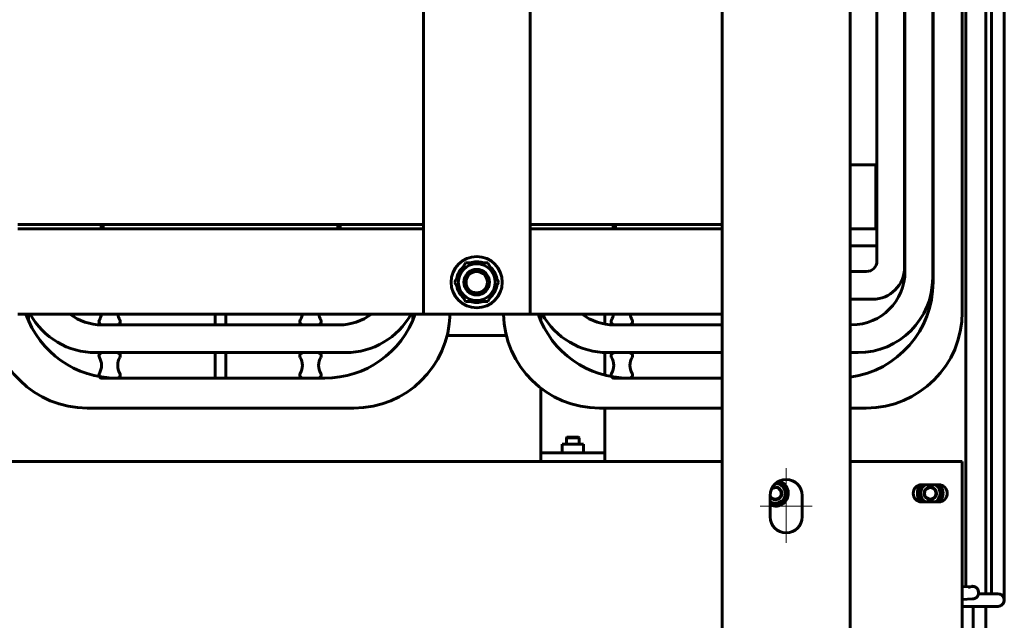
# Model space of a CAD drawing. Header units: millimetres. Extents: x 0 to 420, y 0 to 594.
# Tile 15 of 17: x 203 to 295, y 390 to 447. Entities that reach past the tile are written whole.
import ezdxf

# ---------------------------------------------------------------- set-up
doc = ezdxf.new("R2010")
doc.units = ezdxf.units.MM
doc.linetypes.add('K5LT_AXLED', pattern=[19.5, 15, -1.5, 1.5, -1.5])
doc.linetypes.add('K5LT_BASIC', pattern=[0])
doc.layers.add('Системный слой', color=7, linetype='Continuous')

# ---------------------------------------------------------------- blocks, each defined once
blk = doc.blocks.new('U148')
at = {"layer": 'Системный слой', "color": 150, "linetype": 'K5LT_BASIC', "lineweight": 60, "true_color": 0x0080ff}
for p, q in [((240.766, 419.201), (202.766, 419.201)), ((268.766, 419.201), (250.766, 419.201))]:
    blk.add_line(p, q, dxfattribs=at)
blk = doc.blocks.new('U149')
at = {"layer": 'Системный слой', "color": 150, "linetype": 'K5LT_BASIC', "lineweight": 60, "true_color": 0x0080ff}
for p, q in [((184.766, 427.201), (184.966, 427.201)), ((210.566, 427.201), (210.766, 427.201)), ((232.766, 427.201), (232.966, 427.201)), ((258.566, 427.201), (258.766, 427.201))]:
    blk.add_line(p, q, dxfattribs=at)
blk = doc.blocks.new('U152')
at = {"layer": 'Системный слой', "color": 150, "linetype": 'K5LT_BASIC', "lineweight": 60, "true_color": 0x0080ff}
for p, q in [((283.166, 427.201), (283.266, 427.201)), ((285.866, 427.201), (285.896, 427.201)), ((288.496, 427.201), (288.526, 427.201))]:
    blk.add_line(p, q, dxfattribs=at)
blk = doc.blocks.new('U153')
at = {"layer": 'Системный слой', "color": 150, "linetype": 'K5LT_BASIC', "lineweight": 60, "true_color": 0x0080ff}
for p, q in [((280.766, 425.601), (283.266, 425.601)), ((285.866, 425.601), (285.896, 425.601)), ((288.496, 425.601), (288.526, 425.601))]:
    blk.add_line(p, q, dxfattribs=at)
blk = doc.blocks.new('U155')
at = {"layer": 'Системный слой', "color": 150, "linetype": 'K5LT_BASIC', "lineweight": 60, "true_color": 0x0080ff}
for p, q in [((174.766, 405.401), (268.766, 405.401)), ((280.766, 405.401), (291.266, 405.401))]:
    blk.add_line(p, q, dxfattribs=at)
blk = doc.blocks.new('U156')
at = {"layer": 'Системный слой', "color": 150, "linetype": 'K5LT_BASIC', "lineweight": 60, "true_color": 0x0080ff}
for p, q in [((257.766, 419.201), (257.766, 418.277)), ((257.766, 415.606), (257.766, 413.484)), ((257.766, 410.401), (257.766, 406.401))]:
    blk.add_line(p, q, dxfattribs=at)
blk = doc.blocks.new('U157')
at = {"layer": 'Системный слой', "color": 150, "linetype": 'K5LT_BASIC', "lineweight": 60, "true_color": 0x0080ff}
for p, q in [((251.766, 419.201), (251.766, 418.581)), ((251.766, 412.277), (251.766, 406.401))]:
    blk.add_line(p, q, dxfattribs=at)
blk = doc.blocks.new('U161')
at = {"layer": 'Системный слой', "color": 150, "linetype": 'K5LT_BASIC', "lineweight": 60, "true_color": 0x0080ff}
for p, q in [((202.766, 427.601), (240.766, 427.601)), ((250.766, 427.601), (268.766, 427.601))]:
    blk.add_line(p, q, dxfattribs=at)
blk = doc.blocks.new('U162')
at = {"layer": 'Системный слой', "color": 150, "linetype": 'K5LT_BASIC', "lineweight": 60, "true_color": 0x0080ff}
for start, end in [(138.59038, 221.40962), (0, 41.40962), (318.59038, 0)]:
    blk.add_arc((288.266, 402.401), 1.2, start, end, dxfattribs=at)
blk = doc.blocks.new('U173')
at = {"layer": 'Системный слой', "color": 150, "linetype": 'K5LT_BASIC', "lineweight": 60, "true_color": 0x0080ff}
for p, q in [((255.155, 407.621), (254.166, 407.621)), ((255.366, 407.621), (255.155, 407.621))]:
    blk.add_line(p, q, dxfattribs=at)
blk = doc.blocks.new('U174')
at = {"layer": 'Системный слой', "color": 150, "linetype": 'K5LT_BASIC', "lineweight": 60, "true_color": 0x0080ff}
for p, q in [((254.226, 407.681), (255.116, 407.681)), ((255.116, 407.681), (255.306, 407.681))]:
    blk.add_line(p, q, dxfattribs=at)
blk = doc.blocks.new('U179')
at = {"layer": 'Системный слой', "color": 150, "linetype": 'K5LT_BASIC', "lineweight": 60, "true_color": 0x0080ff}
for start, end in [(120.13272, 239.86728), (355.26618, 59.86728), (300.13272, 355.26618)]:
    blk.add_arc((288.266, 402.401), 0.925, start, end, dxfattribs=at)
blk = doc.blocks.new('U181')
at = {"layer": 'Системный слой', "color": 150, "linetype": 'K5LT_BASIC', "lineweight": 60, "true_color": 0x0080ff}
for p, q in [((232.966, 427.201), (240.766, 427.201)), ((250.766, 427.201), (258.566, 427.201))]:
    blk.add_line(p, q, dxfattribs=at)
blk = doc.blocks.new('U182')
at = {"layer": 'Системный слой', "color": 150, "linetype": 'K5LT_BASIC', "lineweight": 60, "true_color": 0x0080ff}
for p, q in [((232.966, 427.601), (240.766, 427.601)), ((250.766, 427.601), (258.566, 427.601))]:
    blk.add_line(p, q, dxfattribs=at)
blk = doc.blocks.new('U188')
at = {"layer": 'Системный слой', "color": 150, "linetype": 'K5LT_BASIC', "lineweight": 60, "true_color": 0x0080ff}
for p, q in [((203.766, 473.201), (203.766, 472.513)), ((203.766, 419.201), (203.766, 418.581))]:
    blk.add_line(p, q, dxfattribs=at)
blk = doc.blocks.new('U189')
at = {"layer": 'Системный слой', "color": 150, "linetype": 'K5LT_BASIC', "lineweight": 60, "true_color": 0x0080ff}
for p, q in [((285.866, 468.401), (285.866, 464.801)), ((285.866, 463.201), (285.866, 423.601))]:
    blk.add_line(p, q, dxfattribs=at)
blk = doc.blocks.new('U191')
at = {"layer": 'Системный слой', "color": 150, "linetype": 'K5LT_BASIC', "lineweight": 60, "true_color": 0x0080ff}
for p, q in [((283.266, 466.201), (283.266, 464.801)), ((283.266, 462.401), (283.266, 424.201))]:
    blk.add_line(p, q, dxfattribs=at)
blk = doc.blocks.new('U193')
at = {"layer": 'Системный слой', "color": 150, "linetype": 'K5LT_BASIC', "lineweight": 60, "true_color": 0x0080ff}
for p, q in [((268.766, 410.401), (257.266, 410.401)), ((282.266, 410.401), (280.766, 410.401))]:
    blk.add_line(p, q, dxfattribs=at)
blk = doc.blocks.new('U194')
at = {"layer": 'Системный слой', "color": 150, "linetype": 'K5LT_BASIC', "lineweight": 60, "true_color": 0x0080ff}
for p, q in [((285.896, 468.801), (285.896, 464.801)), ((285.896, 463.201), (285.896, 423.201))]:
    blk.add_line(p, q, dxfattribs=at)
blk = doc.blocks.new('U196')
at = {"layer": 'Системный слой', "color": 150, "linetype": 'K5LT_BASIC', "lineweight": 60, "true_color": 0x0080ff}
for p, q in [((268.766, 418.201), (258.636, 418.201)), ((280.896, 418.201), (280.766, 418.201))]:
    blk.add_line(p, q, dxfattribs=at)
blk = doc.blocks.new('U197')
at = {"layer": 'Системный слой', "color": 150, "linetype": 'K5LT_BASIC', "lineweight": 60, "true_color": 0x0080ff}
for p, q in [((268.766, 415.601), (258.036, 415.601)), ((281.496, 415.601), (280.766, 415.601))]:
    blk.add_line(p, q, dxfattribs=at)
blk = doc.blocks.new('U206')
at = {"layer": 'Системный слой', "color": 150, "linetype": 'K5LT_BASIC', "lineweight": 60, "true_color": 0x0080ff}
for p, q in [((295.205, 452.722), (295.205, 424.425)), ((295.205, 424.425), (295.205, 393.92)), ((295.205, 393.92), (295.205, 393.852)), ((295.205, 393.852), (295.205, 393.819)), ((295.205, 393.819), (295.205, 393.787)), ((295.205, 393.787), (295.205, 393.755)), ((295.205, 393.755), (295.205, 393.711)), ((295.205, 393.711), (295.205, 393.647)), ((295.205, 393.647), (295.205, 393.583)), ((295.205, 393.583), (295.205, 393.569)), ((295.205, 393.569), (295.205, 393.54)), ((295.205, 393.54), (295.205, 393.483)), ((295.205, 393.483), (295.205, 393.37)), ((295.205, 393.37), (295.205, 393.165)), ((295.205, 393.165), (295.205, 393.127)), ((295.205, 393.127), (295.205, 393.117)), ((295.205, 393.117), (295.205, 393.098)), ((295.205, 393.098), (295.205, 393.06)), ((295.205, 393.06), (295.205, 392.987)), ((295.205, 392.987), (295.205, 392.848)), ((295.205, 392.848), (295.205, 392.736)), ((295.205, 392.736), (295.205, 392.728)), ((295.205, 392.728), (295.205, 392.714)), ((295.205, 392.714), (295.205, 392.686)), ((295.205, 392.686), (295.205, 392.633)), ((295.205, 392.633), (295.205, 392.541)), ((295.205, 392.541), (295.205, 392.476)), ((295.205, 392.476), (295.205, 392.472)), ((295.205, 392.472), (295.205, 392.465)), ((295.205, 392.465), (295.205, 392.451)), ((295.205, 392.451), (295.205, 392.427)), ((295.205, 392.427), (295.205, 392.397)), ((295.205, 392.397), (295.205, 392.388)), ((295.205, 392.388), (295.205, 392.388)), ((295.205, 392.388), (295.205, 392.388)), ((295.205, 392.388), (295.205, 392.388)), ((295.205, 392.388), (295.205, 392.388))]:
    blk.add_line(p, q, dxfattribs=at)
blk = doc.blocks.new('U207')
at = {"layer": 'Системный слой', "color": 150, "linetype": 'K5LT_BASIC', "lineweight": 60, "true_color": 0x0080ff}
for p, q in [((294.605, 392.988), (294.901, 392.902)), ((294.901, 392.902), (295.116, 392.689)), ((295.116, 392.689), (295.205, 392.402)), ((295.205, 392.402), (295.205, 392.388))]:
    blk.add_line(p, q, dxfattribs=at)
blk = doc.blocks.new('U208')
at = {"layer": 'Системный слой', "color": 150, "linetype": 'K5LT_BASIC', "lineweight": 60, "true_color": 0x0080ff}
for p, q in [((294.005, 455.202), (294.005, 439.046)), ((294.005, 439.046), (294.005, 408.777)), ((294.005, 408.777), (294.005, 393.793)), ((294.005, 393.793), (294.005, 393.783)), ((294.005, 393.783), (294.005, 393.774)), ((294.005, 393.774), (294.005, 393.765)), ((294.005, 393.765), (294.005, 393.756)), ((294.005, 393.756), (294.005, 393.743)), ((294.005, 393.743), (294.005, 393.734)), ((294.005, 393.734), (294.005, 393.725)), ((294.005, 393.725), (294.005, 393.712)), ((294.005, 393.712), (294.005, 393.701)), ((294.005, 393.701), (294.005, 393.677)), ((294.005, 393.677), (294.005, 393.653)), ((294.005, 393.653), (294.005, 393.633)), ((294.005, 393.633), (294.005, 393.624)), ((294.005, 393.624), (294.005, 393.613)), ((294.005, 393.613), (294.005, 393.603)), ((294.005, 393.603), (294.005, 393.594)), ((294.005, 393.594), (294.005, 393.585)), ((294.005, 393.585), (294.005, 393.576)), ((294.005, 393.576), (294.005, 393.567)), ((294.005, 393.567), (294.005, 393.556)), ((294.005, 393.556), (294.005, 393.547)), ((294.005, 393.547), (294.005, 393.537)), ((294.005, 393.537), (294.005, 393.518)), ((294.005, 393.518), (294.005, 393.509)), ((294.005, 393.509), (294.005, 393.498)), ((294.005, 393.498), (294.005, 393.477)), ((294.005, 393.477), (294.005, 393.443)), ((294.005, 393.443), (294.005, 393.434)), ((294.005, 393.434), (294.005, 393.422)), ((294.005, 393.422), (294.005, 393.399)), ((294.005, 393.399), (294.005, 393.353)), ((294.005, 393.353), (294.005, 393.297)), ((294.005, 393.297), (294.005, 393.288)), ((294.005, 393.288), (294.005, 393.276)), ((294.005, 393.276), (294.005, 393.252)), ((294.005, 393.252), (294.005, 393.205)), ((294.005, 393.205), (294.005, 393.148)), ((294.005, 393.148), (294.005, 393.139)), ((294.005, 393.139), (294.005, 393.128)), ((294.005, 393.128), (294.005, 393.105)), ((294.005, 393.105), (294.005, 393.06)), ((294.005, 393.06), (294.005, 393.008)), ((294.005, 393.008), (294.005, 393)), ((294.005, 393), (294.005, 392.993)), ((294.005, 392.993), (294.005, 392.988))]:
    blk.add_line(p, q, dxfattribs=at)
blk = doc.blocks.new('U209')
at = {"layer": 'Системный слой', "color": 150, "linetype": 'K5LT_BASIC', "lineweight": 60, "true_color": 0x0080ff}
for p, q in [((295.205, 392.388), (295.119, 392.092)), ((294.605, 391.788), (294.603, 391.788)), ((294.619, 391.788), (294.605, 391.788)), ((294.906, 391.877), (294.619, 391.788)), ((295.119, 392.092), (294.906, 391.877))]:
    blk.add_line(p, q, dxfattribs=at)
blk = doc.blocks.new('U210')
at = {"layer": 'Системный слой', "color": 150, "linetype": 'K5LT_BASIC', "lineweight": 60, "true_color": 0x0080ff}
for start, end in [(130.46003, 169.53997), (90, 109.53997), (70.46003, 79.1982), (10.46003, 49.53997), (190.46003, 229.53997), (310.46003, 349.53997), (250.46003, 289.53997)]:
    blk.add_arc((245.766, 422.201), 1.91, start, end, dxfattribs=at)
blk = doc.blocks.new('U211')
at = {"layer": 'Системный слой', "color": 150, "linetype": 'K5LT_BASIC', "lineweight": 60, "true_color": 0x0080ff}
for p, q in [((258.378, 483.501), (266.438, 483.213)), ((285.687, 482.525), (287.848, 482.448)), ((287.848, 482.448), (289.411, 482.392)), ((289.411, 482.392), (289.496, 482.389)), ((289.496, 482.389), (289.538, 482.387)), ((289.538, 482.387), (289.559, 482.386)), ((289.559, 482.386), (289.569, 482.386)), ((289.569, 482.386), (289.575, 482.386)), ((289.575, 482.386), (289.582, 482.386)), ((289.582, 482.386), (289.594, 482.385)), ((289.594, 482.385), (289.611, 482.385)), ((289.611, 482.385), (289.636, 482.384)), ((289.636, 482.384), (289.674, 482.382)), ((289.674, 482.382), (289.733, 482.38)), ((289.733, 482.38), (289.824, 482.377)), ((289.824, 482.377), (289.923, 482.373)), ((289.923, 482.373), (289.939, 482.373)), ((289.939, 482.373), (289.972, 482.371)), ((289.972, 482.371), (290.038, 482.366)), ((290.038, 482.366), (290.175, 482.351)), ((290.175, 482.351), (290.459, 482.301)), ((290.459, 482.301), (290.762, 482.217)), ((290.762, 482.217), (291.034, 482.112)), ((291.034, 482.112), (291.055, 482.102)), ((291.055, 482.102), (291.097, 482.082)), ((291.097, 482.082), (291.18, 482.041)), ((291.18, 482.041), (291.341, 481.951)), ((291.341, 481.951), (291.646, 481.742)), ((291.646, 481.742), (291.961, 481.458)), ((291.961, 481.458), (291.973, 481.446)), ((291.973, 481.446), (291.996, 481.421)), ((291.996, 481.421), (292.041, 481.371)), ((292.041, 481.371), (292.128, 481.269)), ((292.128, 481.269), (292.284, 481.058)), ((292.796, 393.087), (292.796, 393.087))]:
    blk.add_line(p, q, dxfattribs=at)
blk = doc.blocks.new('U212')
at = {"layer": 'Системный слой', "color": 150, "linetype": 'K5LT_BASIC', "lineweight": 60, "true_color": 0x0080ff}
for p, q in [((291.834, 393.561), (292.156, 393.68)), ((292.156, 393.68), (292.444, 393.637)), ((292.444, 393.637), (292.611, 393.533)), ((292.611, 393.533), (292.621, 393.524)), ((292.621, 393.524), (292.639, 393.505)), ((292.639, 393.505), (292.674, 393.464)), ((292.674, 393.464), (292.73, 393.373)), ((292.73, 393.373), (292.791, 393.168)), ((292.791, 393.168), (292.796, 393.088))]:
    blk.add_line(p, q, dxfattribs=at)
blk = doc.blocks.new('U213')
at = {"layer": 'Системный слой', "color": 150, "linetype": 'K5LT_BASIC', "lineweight": 60, "true_color": 0x0080ff}
for p, q in [((226.535, 483.456), (233.674, 483.201)), ((235.28, 483.143), (253.745, 482.483)), ((287.842, 481.265), (287.852, 481.265)), ((287.852, 481.265), (287.862, 481.264)), ((287.862, 481.264), (287.873, 481.264)), ((287.873, 481.264), (287.883, 481.264)), ((287.883, 481.264), (287.893, 481.263)), ((287.893, 481.263), (287.908, 481.263)), ((287.908, 481.263), (287.936, 481.262)), ((287.936, 481.262), (287.946, 481.261)), ((287.946, 481.261), (287.959, 481.261)), ((287.959, 481.261), (287.983, 481.26)), ((287.983, 481.26), (288.032, 481.258)), ((288.032, 481.258), (288.051, 481.258)), ((288.051, 481.258), (288.061, 481.257)), ((288.061, 481.257), (288.075, 481.257)), ((288.075, 481.257), (288.103, 481.256)), ((288.103, 481.256), (288.159, 481.254)), ((288.159, 481.254), (288.271, 481.25)), ((288.271, 481.25), (288.282, 481.249)), ((288.282, 481.249), (288.292, 481.249)), ((288.292, 481.249), (288.31, 481.248)), ((288.31, 481.248), (288.347, 481.247)), ((288.347, 481.247), (288.421, 481.244)), ((288.421, 481.244), (288.569, 481.239)), ((288.569, 481.239), (288.735, 481.233)), ((288.735, 481.233), (288.745, 481.233)), ((288.745, 481.233), (288.756, 481.232)), ((288.756, 481.232), (288.774, 481.232)), ((288.774, 481.232), (288.811, 481.23)), ((288.811, 481.23), (288.84, 481.229)), ((288.84, 481.229), (288.85, 481.229)), ((288.85, 481.229), (288.863, 481.229)), ((288.863, 481.229), (288.873, 481.228)), ((288.873, 481.228), (288.884, 481.228)), ((288.884, 481.228), (288.894, 481.227)), ((288.894, 481.227), (288.905, 481.227)), ((288.905, 481.227), (288.919, 481.227)), ((288.919, 481.227), (288.938, 481.226)), ((288.938, 481.226), (288.948, 481.226)), ((288.948, 481.226), (288.96, 481.225)), ((288.96, 481.225), (288.985, 481.224)), ((288.985, 481.224), (289.03, 481.223)), ((289.03, 481.223), (289.041, 481.222)), ((289.041, 481.222), (289.055, 481.222)), ((289.055, 481.222), (289.082, 481.221)), ((289.082, 481.221), (289.137, 481.219)), ((289.137, 481.219), (289.213, 481.216)), ((289.213, 481.216), (289.224, 481.216)), ((289.224, 481.216), (289.237, 481.215)), ((289.237, 481.215), (289.248, 481.215)), ((289.248, 481.215), (289.258, 481.214)), ((289.258, 481.214), (289.273, 481.214)), ((289.273, 481.214), (289.302, 481.213)), ((289.302, 481.213), (289.346, 481.211)), ((289.346, 481.211), (289.357, 481.211)), ((289.357, 481.211), (289.368, 481.211)), ((289.368, 481.211), (289.379, 481.21)), ((289.379, 481.21), (289.39, 481.21)), ((289.39, 481.21), (289.4, 481.209)), ((289.4, 481.209), (289.411, 481.209)), ((289.411, 481.209), (289.426, 481.208)), ((289.426, 481.208), (289.44, 481.208)), ((289.44, 481.208), (289.451, 481.208)), ((289.451, 481.208), (289.464, 481.207)), ((289.464, 481.207), (289.489, 481.206)), ((289.489, 481.206), (289.507, 481.206)), ((289.507, 481.206), (289.518, 481.205)), ((289.518, 481.205), (289.529, 481.205)), ((289.529, 481.205), (289.54, 481.204)), ((289.54, 481.204), (289.551, 481.204)), ((289.551, 481.204), (289.562, 481.204)), ((289.562, 481.204), (289.574, 481.203)), ((289.574, 481.203), (289.586, 481.203)), ((289.586, 481.203), (289.597, 481.202)), ((289.597, 481.202), (289.617, 481.202)), ((289.617, 481.202), (289.657, 481.2)), ((289.657, 481.2), (289.724, 481.198)), ((289.724, 481.198), (289.793, 481.195)), ((289.793, 481.195), (289.803, 481.195)), ((289.803, 481.195), (289.816, 481.195)), ((289.816, 481.195), (289.841, 481.194)), ((289.841, 481.194), (289.881, 481.192)), ((289.881, 481.192), (289.89, 481.192)), ((289.89, 481.192), (289.902, 481.191)), ((289.902, 481.191), (289.924, 481.19)), ((289.924, 481.19), (289.967, 481.187)), ((289.967, 481.187), (289.988, 481.185)), ((289.988, 481.185), (289.996, 481.185)), ((289.996, 481.185), (290.007, 481.183)), ((290.007, 481.183), (290.029, 481.181)), ((290.029, 481.181), (290.073, 481.176)), ((290.073, 481.176), (290.125, 481.168)), ((290.125, 481.168), (290.133, 481.166)), ((290.133, 481.166), (290.144, 481.164)), ((290.144, 481.164), (290.166, 481.16)), ((290.166, 481.16), (290.21, 481.151)), ((290.21, 481.151), (290.291, 481.13)), ((290.291, 481.13), (290.298, 481.128)), ((290.298, 481.128), (290.31, 481.124)), ((290.31, 481.124), (290.332, 481.118)), ((290.332, 481.118), (290.377, 481.103)), ((290.377, 481.103), (290.468, 481.069)), ((290.468, 481.069), (290.48, 481.064)), ((290.48, 481.064), (290.488, 481.06)), ((290.488, 481.06), (290.498, 481.056)), ((290.498, 481.056), (290.52, 481.047)), ((290.52, 481.047), (290.552, 481.032)), ((290.552, 481.032), (290.56, 481.029)), ((290.56, 481.029), (290.571, 481.024)), ((290.571, 481.024), (290.592, 481.014)), ((290.592, 481.014), (290.634, 480.993)), ((290.634, 480.993), (290.718, 480.946)), ((290.718, 480.946), (290.726, 480.942)), ((290.726, 480.942), (290.734, 480.937)), ((290.734, 480.937), (290.746, 480.93)), ((290.746, 480.93), (290.77, 480.915)), ((290.77, 480.915), (290.818, 480.884)), ((290.818, 480.884), (290.903, 480.823)), ((290.903, 480.823), (290.91, 480.817)), ((290.91, 480.817), (290.921, 480.809)), ((290.921, 480.809), (290.942, 480.792)), ((290.942, 480.792), (290.984, 480.757)), ((290.984, 480.757), (291.065, 480.683)), ((291.065, 480.683), (291.08, 480.668)), ((291.08, 480.668), (291.087, 480.662)), ((291.087, 480.662), (291.097, 480.652)), ((291.097, 480.652), (291.116, 480.632)), ((291.116, 480.632), (291.154, 480.591)), ((291.154, 480.591), (291.225, 480.506)), ((291.225, 480.506), (291.235, 480.493)), ((291.235, 480.493), (291.241, 480.486)), ((291.241, 480.486), (291.249, 480.475)), ((291.249, 480.475), (291.266, 480.452)), ((291.266, 480.452), (291.298, 480.407)), ((291.298, 480.407), (291.358, 480.314)), ((291.358, 480.314), (291.367, 480.298)), ((291.367, 480.298), (291.372, 480.29)), ((291.372, 480.29), (291.379, 480.278)), ((291.379, 480.278), (291.392, 480.253)), ((291.392, 480.253), (291.418, 480.204)), ((291.418, 480.204), (291.466, 480.103)), ((291.466, 480.103), (291.473, 480.085)), ((291.473, 480.085), (291.477, 480.077)), ((291.477, 480.077), (291.482, 480.064)), ((291.482, 480.064), (291.492, 480.039)), ((291.492, 480.039), (291.512, 479.987)), ((291.512, 479.987), (291.544, 479.889)), ((291.544, 479.889), (291.547, 479.88)), ((291.547, 479.88), (291.551, 479.868)), ((291.551, 479.868), (291.558, 479.842)), ((291.558, 479.842), (291.571, 479.791)), ((291.571, 479.791), (291.588, 479.708)), ((291.588, 479.708), (291.589, 479.699)), ((291.589, 479.699), (291.592, 479.686)), ((291.592, 479.686), (291.596, 479.661)), ((291.596, 479.661), (291.602, 479.609)), ((291.602, 479.609), (291.61, 479.526)), ((291.61, 479.526), (291.61, 479.517)), ((291.61, 479.517), (291.611, 479.504)), ((291.611, 479.504), (291.612, 479.479)), ((291.612, 479.479), (291.614, 479.429)), ((291.614, 479.429), (291.614, 479.37)), ((291.614, 479.37), (291.614, 479.361)), ((291.614, 479.361), (291.614, 479.349)), ((291.614, 479.349), (291.614, 479.325)), ((291.614, 479.325), (291.614, 479.292)), ((291.614, 479.292), (291.614, 479.275)), ((291.614, 479.275), (291.614, 479.266)), ((291.614, 479.266), (291.614, 479.257)), ((291.614, 479.257), (291.614, 479.247)), ((291.614, 479.247), (291.614, 479.237)), ((291.614, 479.237), (291.614, 479.224)), ((291.614, 479.224), (291.614, 479.215)), ((291.614, 479.215), (291.614, 479.202)), ((291.614, 479.202), (291.614, 479.181)), ((291.614, 479.181), (291.614, 479.171)), ((291.614, 479.171), (291.614, 479.158)), ((291.614, 479.158), (291.614, 479.143)), ((291.614, 479.143), (291.614, 479.129)), ((291.614, 479.129), (291.614, 479.108)), ((291.614, 479.108), (291.614, 479.076)), ((291.614, 479.076), (291.614, 479.029)), ((291.614, 479.029), (291.614, 478.994)), ((291.614, 478.994), (291.614, 478.985)), ((291.614, 478.985), (291.614, 478.972)), ((291.614, 478.972), (291.614, 478.946)), ((291.614, 478.946), (291.614, 478.892)), ((291.614, 478.892), (291.614, 478.842)), ((291.614, 478.842), (291.614, 478.832)), ((291.614, 478.832), (291.614, 478.823)), ((291.614, 478.823), (291.614, 478.813)), ((291.614, 478.813), (291.614, 478.804)), ((291.614, 478.804), (291.614, 478.795)), ((291.614, 478.795), (291.614, 478.782)), ((291.614, 478.782), (291.614, 478.763)), ((291.614, 478.763), (291.614, 478.738)), ((291.614, 478.738), (291.614, 478.729)), ((291.614, 478.729), (291.614, 478.72)), ((291.614, 478.72), (291.614, 478.711)), ((291.614, 478.711), (291.614, 478.702)), ((291.614, 478.702), (291.614, 478.69)), ((291.614, 478.69), (291.614, 478.681)), ((291.614, 478.681), (291.614, 478.672)), ((291.614, 478.672), (291.614, 478.656)), ((291.614, 478.656), (291.614, 478.635)), ((291.614, 478.635), (291.614, 478.626)), ((291.614, 478.626), (291.614, 478.615)), ((291.614, 478.615), (291.614, 478.593)), ((291.614, 478.593), (291.614, 478.548)), ((291.614, 478.548), (291.614, 478.532)), ((291.614, 478.532), (291.614, 478.523)), ((291.614, 478.523), (291.614, 478.51)), ((291.614, 478.51), (291.614, 478.485)), ((291.614, 478.485), (291.614, 478.435)), ((291.614, 478.435), (291.614, 478.334)), ((291.614, 478.334), (291.614, 478.325)), ((291.614, 478.325), (291.614, 478.316)), ((291.614, 478.316), (291.614, 478.298)), ((291.614, 478.298), (291.614, 478.262)), ((291.614, 478.262), (291.614, 478.191)), ((291.614, 478.191), (291.614, 478.049)), ((291.614, 478.049), (291.614, 477.91)), ((291.614, 477.91), (291.614, 477.882)), ((291.614, 477.882), (291.614, 477.873)), ((291.614, 477.873), (291.614, 477.86)), ((291.614, 477.86), (291.614, 477.835)), ((291.614, 477.835), (291.614, 477.785)), ((291.614, 477.785), (291.614, 477.73)), ((291.614, 477.73), (291.614, 477.662)), ((291.614, 477.662), (291.614, 477.518)), ((291.614, 477.518), (291.614, 477.23)), ((291.614, 477.23), (291.614, 476.653)), ((291.614, 476.653), (291.614, 475.499)), ((291.614, 475.499), (291.614, 473.191)), ((291.614, 473.191), (291.614, 468.576)), ((291.614, 468.576), (291.614, 459.346)), ((291.614, 459.346), (291.614, 440.886)), ((291.614, 440.886), (291.614, 410.698)), ((291.614, 410.698), (291.614, 396.004)), ((291.614, 396.004), (291.614, 395.979)), ((291.614, 395.979), (291.614, 395.97)), ((291.614, 395.97), (291.614, 395.957)), ((291.614, 395.957), (291.614, 395.932)), ((291.614, 395.932), (291.614, 395.882)), ((291.614, 395.882), (291.614, 395.782)), ((291.614, 395.782), (291.614, 395.619)), ((291.614, 395.619), (291.614, 395.433)), ((291.614, 395.433), (291.614, 395.424)), ((291.614, 395.424), (291.614, 395.413)), ((291.614, 395.413), (291.614, 395.391)), ((291.614, 395.391), (291.614, 395.366)), ((291.614, 395.366), (291.614, 395.357)), ((291.614, 395.357), (291.614, 395.345)), ((291.614, 395.345), (291.614, 395.322)), ((291.614, 395.322), (291.614, 395.275)), ((291.614, 395.275), (291.614, 395.233)), ((291.614, 395.233), (291.614, 395.224)), ((291.614, 395.224), (291.614, 395.211)), ((291.614, 395.211), (291.614, 395.184)), ((291.614, 395.184), (291.614, 395.13)), ((291.614, 395.13), (291.614, 395.024)), ((291.614, 395.024), (291.614, 394.972)), ((291.614, 394.972), (291.614, 394.963)), ((291.614, 394.963), (291.614, 394.949)), ((291.614, 394.949), (291.614, 394.919)), ((291.614, 394.919), (291.614, 394.86)), ((291.614, 394.86), (291.614, 394.744)), ((291.614, 394.744), (291.614, 394.671)), ((291.614, 394.671), (291.614, 394.663)), ((291.614, 394.663), (291.614, 394.648)), ((291.614, 394.648), (291.614, 394.619)), ((291.614, 394.619), (291.614, 394.561)), ((291.614, 394.561), (291.614, 394.448)), ((291.614, 394.448), (291.614, 394.388)), ((291.614, 394.388), (291.614, 394.38)), ((291.614, 394.38), (291.614, 394.366)), ((291.614, 394.366), (291.614, 394.339)), ((291.614, 394.339), (291.614, 394.285)), ((291.614, 394.285), (291.614, 394.179)), ((291.614, 394.179), (291.614, 394.121)), ((291.614, 394.121), (291.614, 394.113)), ((291.614, 394.113), (291.614, 394.101)), ((291.614, 394.101), (291.614, 394.076)), ((291.614, 394.076), (291.614, 394.026)), ((291.614, 394.026), (291.614, 393.93)), ((291.614, 393.93), (291.614, 393.875)), ((291.614, 393.875), (291.614, 393.869)), ((291.614, 393.869), (291.614, 393.857)), ((291.614, 393.857), (291.614, 393.835)), ((291.614, 393.835), (291.614, 393.79)), ((291.614, 393.79), (291.614, 393.705)), ((291.614, 393.705), (291.614, 393.662)), ((291.614, 393.662), (291.614, 393.656)), ((291.614, 393.656), (291.614, 393.651))]:
    blk.add_line(p, q, dxfattribs=at)
blk = doc.blocks.new('U214')
at = {"layer": 'Системный слой', "color": 150, "linetype": 'K5LT_BASIC', "lineweight": 60, "true_color": 0x0080ff}
for p, q in [((292.795, 393.054), (292.793, 393.021)), ((292.796, 393.087), (292.795, 393.054)), ((292.793, 393.021), (292.789, 392.988))]:
    blk.add_line(p, q, dxfattribs=at)
blk = doc.blocks.new('U217')
at = {"layer": 'Системный слой', "color": 150, "linetype": 'K5LT_BASIC', "lineweight": 60, "true_color": 0x0080ff}
for p, q in [((184.966, 427.201), (192.766, 427.201)), ((202.766, 427.201), (210.566, 427.201))]:
    blk.add_line(p, q, dxfattribs=at)
blk = doc.blocks.new('U218')
at = {"layer": 'Системный слой', "color": 150, "linetype": 'K5LT_BASIC', "lineweight": 60, "true_color": 0x0080ff}
for p, q in [((184.966, 427.601), (192.766, 427.601)), ((202.766, 427.601), (210.566, 427.601))]:
    blk.add_line(p, q, dxfattribs=at)
blk = doc.blocks.new('U220')
at = {"layer": 'Системный слой', "color": 150, "linetype": 'K5LT_BASIC', "lineweight": 60, "true_color": 0x0080ff}
blk.add_line((292.284, 391.788), (292.284, 363.588), dxfattribs=at)
blk = doc.blocks.new('U223')
at = {"layer": 'Системный слой', "color": 150, "linetype": 'K5LT_BASIC', "lineweight": 60, "true_color": 0x0080ff}
for p, q in [((293.484, 462.016), (293.484, 444.129)), ((293.484, 444.129), (293.484, 413.973)), ((293.484, 413.973), (293.484, 392.988)), ((293.484, 391.788), (293.484, 362.988))]:
    blk.add_line(p, q, dxfattribs=at)
blk = doc.blocks.new('U227')
at = {"layer": 'Системный слой', "color": 150, "linetype": 'K5LT_BASIC', "lineweight": 60, "true_color": 0x0080ff}
for start, end in [(213.55731, 90), (90, 122.68366)]:
    blk.add_arc((273.766, 402.401), 0.6, start, end, dxfattribs=at)
blk = doc.blocks.new('U228')
at = {"layer": 'Системный слой', "color": 150, "linetype": 'K5LT_BASIC', "lineweight": 60, "true_color": 0x0080ff}
for start, end in [(202.19161, 90), (90, 135.18705)]:
    blk.add_arc((273.766, 402.401), 0.54, start, end, dxfattribs=at)
blk = doc.blocks.new('U233')
at = {"layer": 'Системный слой', "color": 150, "linetype": 'K5LT_BASIC', "lineweight": 60, "true_color": 0x0080ff}
for p, q in [((239.766, 472.513), (239.766, 473.201)), ((239.766, 418.581), (239.766, 419.201))]:
    blk.add_line(p, q, dxfattribs=at)

msp = doc.modelspace()

# ---------------------------------------------------------------- linework, layer by layer
at = {"layer": 'Системный слой', "color": 150, "linetype": 'K5LT_BASIC', "lineweight": 60, "true_color": 0x0080ff}
for p, q in [((268.7655, 481.2005), (268.7655, 341.2005)), ((280.7655, 481.2005), (280.7655, 341.2005)), ((291.2655, 474.2005), (291.2655, 419.4005)), ((240.7655, 419.2005), (240.7655, 471.2005)), ((250.7655, 471.2005), (250.7655, 419.2005)), ((288.5255, 469.8005), (288.5255, 422.2005)), ((288.4955, 469.4005), (288.4955, 422.6005)), ((280.7655, 433.2005), (283.1655, 433.2005)), ((283.1655, 433.2005), (283.1655, 427.2005)), ((210.5655, 427.6005), (210.5655, 427.2005)), ((210.7655, 427.6005), (232.7655, 427.6005)), ((210.7655, 427.6005), (210.7655, 427.2005)), ((210.7655, 427.2005), (232.7655, 427.2005)), ((232.7655, 427.6005), (232.7655, 427.2005)), ((232.9655, 427.6005), (232.9655, 427.2005)), ((258.5655, 427.6005), (258.5655, 427.2005)), ((258.7655, 427.6005), (268.7655, 427.6005)), ((258.7655, 427.6005), (258.7655, 427.2005)), ((258.7655, 427.2005), (268.7655, 427.2005)), ((283.1655, 427.2005), (280.7655, 427.2005)), ((244.7263, 424.0005), (243.6871, 422.2005)), ((246.8048, 424.0005), (244.7263, 424.0005)), ((245.7655, 424.1105), (245.7655, 424.0005)), ((246.1235, 424.0767), (246.1235, 424.0005)), ((247.844, 422.2005), (246.8048, 424.0005)), ((282.2655, 423.2005), (280.7655, 423.2005)), ((243.6871, 422.2005), (244.7263, 420.4005)), ((246.8048, 420.4005), (247.844, 422.2005)), ((244.7263, 420.4005), (246.8048, 420.4005)), ((282.8655, 420.6005), (280.7655, 420.6005)), ((221.2655, 418.2005), (221.2655, 419.2005)), ((222.2655, 419.2005), (222.2655, 418.2005)), ((250.7655, 419.2005), (240.7655, 419.2005)), ((232.8955, 418.2005), (210.6355, 418.2005)), ((212.0655, 418.2005), (210.6655, 418.2005)), ((222.2655, 418.2005), (221.2655, 418.2005)), ((230.8955, 418.2005), (229.4955, 418.2005)), ((260.0655, 418.2005), (258.6655, 418.2005)), ((242.9925, 417.2005), (248.5386, 417.2005)), ((233.4955, 415.6005), (210.0355, 415.6005)), ((210.6655, 415.6005), (212.0655, 415.6005)), ((221.2655, 415.6005), (222.2655, 415.6005)), ((221.2655, 413.2005), (221.2655, 415.6005)), ((222.2655, 415.6005), (222.2655, 413.2005)), ((229.4955, 415.6005), (230.8955, 415.6005)), ((258.6655, 415.6005), (260.0655, 415.6005)), ((212.0655, 413.2005), (210.6655, 413.2005)), ((231.5255, 413.2005), (212.0055, 413.2005)), ((222.2655, 413.2005), (221.2655, 413.2005)), ((230.8955, 413.2005), (229.4955, 413.2005)), ((260.0655, 413.2005), (258.6655, 413.2005)), ((268.7655, 413.2005), (260.0055, 413.2005)), ((234.2655, 410.4005), (209.2655, 410.4005)), ((253.7655, 407.0005), (253.7655, 406.2005)), ((253.7655, 407.0005), (255.7655, 407.0005)), ((254.2255, 407.6805), (254.1655, 407.6205)), ((254.1655, 407.6205), (254.1655, 407.0005)), ((255.3055, 407.6805), (255.3655, 407.6205)), ((255.3655, 407.6205), (255.3655, 407.0005)), ((255.7655, 407.0005), (255.7655, 406.2005)), ((251.7655, 406.2005), (251.7655, 406.4005)), ((257.7655, 406.2005), (251.7655, 406.2005)), ((251.7655, 406.2005), (251.7655, 405.4005)), ((257.7655, 406.4005), (257.7655, 406.2005)), ((257.7655, 406.2005), (257.7655, 405.4005)), ((291.2655, 405.4005), (291.2655, 404.8005)), ((291.2655, 404.8005), (291.2655, 342.0005)), ((274.3429, 403.4005), (273.8655, 403.4005)), ((274.9202, 402.4005), (274.3429, 403.4005)), ((287.6033, 403.2005), (287.1148, 402.4958)), ((289.0655, 403.2005), (287.4655, 403.2005)), ((289.4163, 402.3052), (288.9937, 403.2005)), ((274.3429, 401.4005), (274.9202, 402.4005)), ((287.1148, 402.4958), (287.5373, 401.6005)), ((288.9277, 401.6005), (289.4163, 402.3052)), ((273.2655, 402.2005), (273.2655, 400.2005)), ((273.2655, 401.4005), (274.3429, 401.4005)), ((276.2655, 400.2005), (276.2655, 402.2005)), ((287.4655, 401.6005), (289.0655, 401.6005)), ((292.174, 393.681), (291.2655, 393.6329)), ((292.174, 393.681), (292.174, 393.681)), ((292.7963, 393.0873), (292.7963, 393.0873)), ((292.2367, 392.501), (291.2655, 392.4495)), ((294.6053, 392.9879), (292.7887, 392.9879)), ((294.6053, 391.7879), (291.2655, 391.7879))]:
    msp.add_line(p, q, dxfattribs=at)
at = {"layer": 'Системный слой', "color": 30, "linetype": 'K5LT_AXLED', "lineweight": 18, "true_color": 0xff8000}
for p, q in [((274.7655, 404.7621), (274.7655, 397.7699)), ((272.3172, 401.2005), (277.2144, 401.2005))]:
    msp.add_line(p, q, dxfattribs=at)
at = {"layer": 'Системный слой', "color": 150, "linetype": 'K5LT_BASIC', "lineweight": 60, "true_color": 0x0080ff}
for centre, radius in [((245.7655, 422.2005), 2.4), ((245.7655, 422.2005), 1.725), ((245.7655, 422.2005), 1.2), ((245.7655, 422.2005), 1), ((288.2655, 402.4005), 0.6), ((288.2655, 402.4005), 0.54)]:
    msp.add_circle(centre, radius, dxfattribs=at)
for centre, radius, start, end in [((245.7655, 422.2005), 1.91, 79.198203, 90), ((282.2655, 424.2005), 1, 270, 0), ((282.8655, 423.6005), 3, 270, 0), ((280.8955, 423.2005), 5, 270, 0), ((281.4955, 422.6005), 7, 270, 0), ((279.5255, 422.2005), 9, 277.919276, 0), ((209.2655, 419.4005), 9, 181.273344, 270), ((212.0055, 422.2005), 9, 199.471221, 270), ((210.0355, 422.6005), 7, 209.059281, 270), ((210.6355, 423.2005), 5, 233.130102, 270), ((209.1067, 419.4005), 1.5, 330, 352.337744), ((213.6244, 419.4005), 1.5, 187.662256, 210), ((227.9367, 419.4005), 1.5, 330, 352.337744), ((232.4544, 419.4005), 1.5, 187.662256, 210), ((231.5255, 422.2005), 9, 270, 340.528779), ((232.8955, 423.2005), 5, 270, 306.869898), ((233.4955, 422.6005), 7, 270, 330.940719), ((234.2655, 419.4005), 9, 270, 358.726656), ((257.2655, 419.4005), 9, 181.273344, 270), ((260.0055, 422.2005), 9, 199.471221, 270), ((258.0355, 422.6005), 7, 209.059281, 270), ((258.6355, 423.2005), 5, 233.130102, 270), ((257.1067, 419.4005), 1.5, 330, 352.337744), ((261.6244, 419.4005), 1.5, 187.662256, 210), ((282.2655, 419.4005), 9, 270, 0), ((210.6655, 418.5005), 0.3, 150, 270), ((212.0655, 418.5005), 0.3, 270, 30), ((229.4955, 418.5005), 0.3, 150, 270), ((230.8955, 418.5005), 0.3, 270, 30), ((258.6655, 418.5005), 0.3, 150, 270), ((260.0655, 418.5005), 0.3, 270, 30), ((210.6655, 415.3005), 0.3, 90, 210), ((212.0655, 415.3005), 0.3, 330, 90), ((229.4955, 415.3005), 0.3, 90, 210), ((230.8955, 415.3005), 0.3, 330, 90), ((258.6655, 415.3005), 0.3, 90, 210), ((260.0655, 415.3005), 0.3, 330, 90), ((209.1067, 414.4005), 1.5, 330, 30), ((213.6244, 414.4005), 1.5, 150, 210), ((227.9367, 414.4005), 1.5, 330, 30), ((232.4544, 414.4005), 1.5, 150, 210), ((257.1067, 414.4005), 1.5, 330, 30), ((261.6244, 414.4005), 1.5, 150, 210), ((210.6655, 413.5005), 0.3, 150, 270), ((212.0655, 413.5005), 0.3, 270, 30), ((229.4955, 413.5005), 0.3, 150, 270), ((230.8955, 413.5005), 0.3, 270, 30), ((258.6655, 413.5005), 0.3, 150, 270), ((260.0655, 413.5005), 0.3, 270, 30), ((274.7655, 402.2005), 1.5, 0, 180), ((273.7655, 402.4005), 1.2, 245.375682, 73.297894), ((273.7655, 402.4005), 0.925, 237.279557, 89.516485), ((287.4655, 402.4005), 0.8, 90, 270), ((289.0655, 402.4005), 0.8, 270, 90), ((274.7655, 400.2005), 1.5, 180, 0)]:
    msp.add_arc(centre, radius, start, end, dxfattribs=at)
for points, knots in [([(292.1741, 393.681), (292.1753, 393.6811), (292.1765, 393.6812), (292.1798, 393.6813), (292.1819, 393.6814), (292.1881, 393.6816), (292.1921, 393.6818), (292.2041, 393.682), (292.2121, 393.682), (292.2361, 393.6816), (292.252, 393.6808), (292.2735, 393.6788), (292.279, 393.6785), (292.3091, 393.6736), (292.3339, 393.6704), (292.3866, 393.6579), (292.4146, 393.6492), (292.4676, 393.6281), (292.4927, 393.6161), (292.5395, 393.5891), (292.5612, 393.5743), (292.6013, 393.5425), (292.6199, 393.5255), (292.6543, 393.4891), (292.6703, 393.4696), (292.7, 393.4276), (292.7138, 393.4051), (292.7387, 393.3571), (292.7497, 393.3316), (292.7688, 393.2779), (292.7767, 393.2496), (292.7888, 393.1913), (292.7929, 393.1612), (292.7958, 393.1172), (292.7963, 393.1033), (292.7962, 393.0725), (292.7957, 393.0554), (292.7932, 393.0215), (292.7912, 393.0047), (292.7868, 392.9745), (292.7842, 392.9611), (292.7749, 392.9192), (292.7666, 392.8909), (292.7463, 392.8372), (292.7345, 392.8118), (292.7082, 392.7645), (292.6938, 392.7424), (292.6624, 392.7014), (292.6456, 392.6825), (292.6096, 392.6474), (292.5906, 392.6314), (292.5494, 392.6011), (292.5272, 392.5871), (292.4936, 392.569), (292.483, 392.5637), (292.4677, 392.5566), (292.4633, 392.5546), (292.4566, 392.5517), (292.4544, 392.5508), (292.451, 392.5494), (292.4499, 392.5489), (292.4482, 392.5482), (292.4476, 392.548), (292.4468, 392.5476), (292.4465, 392.5475), (292.4461, 392.5473), (292.4459, 392.5473), (292.4457, 392.5472), (292.4457, 392.5472), (292.4455, 392.5471), (292.4455, 392.5471), (292.4364, 392.5434), (292.4273, 392.5399), (292.4135, 392.5351), (292.4089, 392.5335), (292.395, 392.529), (292.3857, 392.5262), (292.3529, 392.5171), (292.3291, 392.512), (292.2825, 392.5046), (292.2597, 392.5022), (292.2369, 392.501)], [0, 0, 0, 0, 0.0865993, 0.0865993, 0.2440527, 0.2440527, 0.543214, 0.543214, 1.133664, 1.133664, 2.3145641, 2.3145641, 2.723206, 2.723206, 4.563624, 4.563624, 6.7223896, 6.7223896, 8.7690895, 8.7690895, 10.7067915, 10.7067915, 12.5510027, 12.5510027, 14.4013884, 14.4013884, 16.3427011, 16.3427011, 18.3912203, 18.3912203, 20.5436921, 20.5436921, 22.7802815, 22.7802815, 23.7992935, 23.7992935, 25.0577692, 25.0577692, 26.3041727, 26.3041727, 27.3065521, 27.3065521, 29.4766631, 29.4766631, 31.5324753, 31.5324753, 33.4842198, 33.4842198, 35.336746, 35.336746, 37.1752736, 37.1752736, 39.1131538, 39.1131538, 39.9941591, 39.9941591, 40.3538732, 40.3538732, 40.5337582, 40.5337582, 40.6237078, 40.6237078, 40.6686844, 40.6686844, 40.6911731, 40.6911731, 40.7024176, 40.7024176, 40.7080399, 40.7080399, 40.7129335, 40.7129335, 41.432407, 41.432407, 41.7923423, 41.7923423, 42.5122129, 42.5122129, 44.311115, 44.311115, 46, 46, 46, 46]), ([(294.6054, 392.9879), (294.9195, 392.9879), (295.2053, 392.7021), (295.2053, 392.0738), (294.9196, 391.788), (294.6055, 391.7879)], [0, 0, 0, 0, 0.5000048, 0.5000048, 1, 1, 1, 1])]:
    msp.add_open_spline(points, degree=3, knots=knots, dxfattribs=at)

# ---------------------------------------------------------------- block references
at = {"layer": 'Системный слой'}
for name in ['U206', 'U208', 'U211', 'U220', 'U213', 'U223', 'U188', 'U233', 'U194', 'U189', 'U191', 'U152', 'U161', 'U149', 'U218', 'U217', 'U182', 'U181', 'U153', 'U210', 'U148', 'U157', 'U156', 'U196', 'U197', 'U193', 'U173', 'U174', 'U155', 'U179', 'U227', 'U228', 'U162', 'U212', 'U214', 'U209', 'U207']:
    msp.add_blockref(name, (0, 0), dxfattribs=at)

doc.saveas('drawing.dxf')
